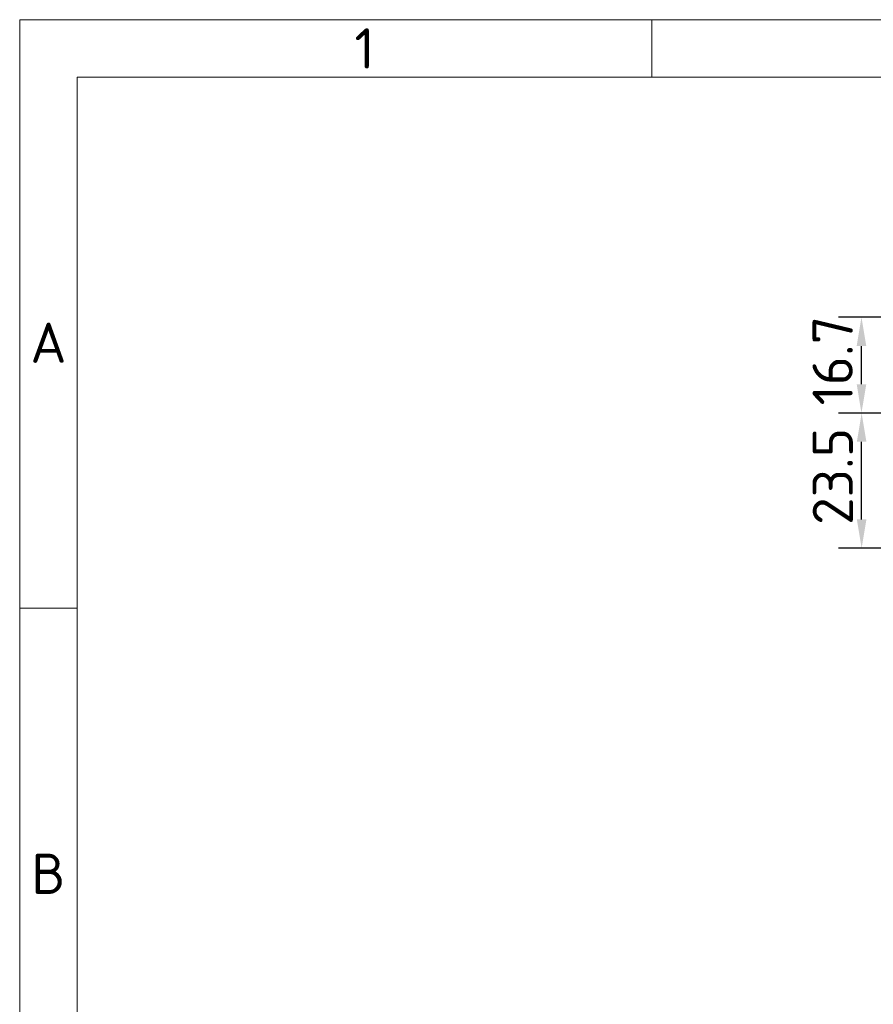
# Model space of a CAD drawing. Header units: millimetres. Extents: x 10 to 830, y 10 to 584.
# Tile 54 of 174: x 10 to 159, y 413 to 584. Entities that reach past the tile are written whole.
import ezdxf

# ---------------------------------------------------------------- set-up
doc = ezdxf.new("R2010")
doc.units = ezdxf.units.MM
doc.header["$LTSCALE"] = 2
doc.layers.add('Bemaßung (ISO)', color=7, linetype='Continuous', lineweight=25)
doc.layers.add('Rahmen (ISO)', color=7, linetype='Continuous', lineweight=70)
doc.styles.add('Bezeichnungstext (ISO)', font='isocpeur.ttf')
doc.styles.add('Notiztext (ISO)', font='isocpeur.ttf')
doc.dimstyles.new('Standard (ISO)', dxfattribs={"dimscale": 2, "dimtxt": 3.5, "dimasz": 2.5, "dimexe": 2, "dimexo": 0, "dimgap": 0.762, "dimtad": 1, "dimtoh": 1, "dimdec": 8, "dimdsep": 46, "dimtxsty": 'Notiztext (ISO)', "dimcen": 0.09, "dimdle": 10, "dimclrd": 256, "dimclre": 256, "dimclrt": 256, "dimadec": 6, "dimazin": 2, "dimtfac": 0.514286, "dimtdec": 3, "dimtmove": 0, "dimatfit": 3, "dimfxl": 1, "dimtolj": 1, "dimlwd": -1, "dimlwe": -1, "dimarcsym": 0})

# ---------------------------------------------------------------- blocks, each defined once
blk = doc.blocks.new('Ränder Basler-A3')
at = {"layer": 'Rahmen (ISO)', "color": 7, "lineweight": 18}
for p, q in [((5, 292), (415, 292)), ((5, 5), (5, 292))]:
    blk.add_line(p, q, dxfattribs=at)
at = {"layer": 'Rahmen (ISO)', "color": 7, "linetype": 'Continuous', "lineweight": 18}
for p, q in [((60, 292), (60, 287)), ((10, 240.833), (5, 240.833))]:
    blk.add_line(p, q, dxfattribs=at)
at = {"layer": 'Rahmen (ISO)', "lineweight": 18}
for p, q in [((10, 287), (10, 240.833)), ((10, 287), (60, 287)), ((60, 287), (110, 287)), ((10, 240.833), (10, 194.667))]:
    blk.add_line(p, q, dxfattribs=at)
at = {"layer": 'Rahmen (ISO)', "char_height": 3.5, "attachment_point": 5, "style": 'Bezeichnungstext (ISO)'}
for s, insert in [('\\fISOCPEUR|b0|i0;{\\H3.5000;1}', (35, 289.5)), ('\\fISOCPEUR|b0|i0;{\\H3.5000;A}', (7.5, 263.917)), ('\\fISOCPEUR|b0|i0;{\\H3.5000;B}', (7.5, 217.75))]:
    blk.add_mtext(s, dxfattribs=dict(at, insert=insert))
blk = doc.blocks.new('*D34')
at = {"layer": 'Bemaßung (ISO)', "transparency": 16777216}
for p, q in [((208.99, 515.61), (152.48, 515.61)), ((156.48, 497.11), (156.48, 510.61)), ((208.49, 492.11), (152.48, 492.11))]:
    blk.add_line(p, q, dxfattribs=at)
for points in [[(155.65, 510.61), (157.31, 510.61), (156.48, 515.61)], [(155.65, 497.11), (157.31, 497.11), (156.48, 492.11)]]:
    blk.add_solid(points, dxfattribs=at)
at = {"layer": 'Defpoints', "color": 0, "transparency": 16777216}
for p in [(156.48, 515.61), (208.99, 515.61), (208.49, 492.11)]:
    blk.add_point(p, dxfattribs=at)
at = {"layer": 'Bemaßung (ISO)', "transparency": 16777216, "insert": (147.96, 496.16), "char_height": 7, "attachment_point": 1, "rotation": 90, "style": 'Notiztext (ISO)'}
blk.add_mtext('\\A1;23.5', dxfattribs=at)
blk = doc.blocks.new('*D35')
at = {"layer": 'Bemaßung (ISO)', "transparency": 16777216}
for p, q in [((181.76, 532.26), (152.45, 532.26)), ((156.45, 520.61), (156.45, 527.26)), ((208.99, 515.61), (152.45, 515.61))]:
    blk.add_line(p, q, dxfattribs=at)
for points in [[(155.62, 527.26), (157.29, 527.26), (156.45, 532.26)], [(155.62, 520.61), (157.29, 520.61), (156.45, 515.61)]]:
    blk.add_solid(points, dxfattribs=at)
at = {"layer": 'Defpoints', "color": 0, "transparency": 16777216}
for p in [(156.45, 532.26), (181.76, 532.26), (208.99, 515.61)]:
    blk.add_point(p, dxfattribs=at)
at = {"layer": 'Bemaßung (ISO)', "transparency": 16777216, "insert": (147.93, 516.93), "char_height": 7, "attachment_point": 1, "rotation": 90, "style": 'Notiztext (ISO)'}
blk.add_mtext('\\A1;16.7', dxfattribs=at)

msp = doc.modelspace()

# ---------------------------------------------------------------- block references
at = {"xscale": 2, "yscale": 2, "zscale": 2}
msp.add_blockref('Ränder Basler-A3', (0, 0), dxfattribs=at)

# ---------------------------------------------------------------- dimensions: what is measured, and where the dimension line sits
at = {"layer": 'Bemaßung (ISO)'}
for base, p1, p2, override, picture, middle in [((156.45417419, 532.2565785), (208.98504723, 515.60654927), (181.7600267, 532.2565785), {"dimgap": 0.762, "dimtoh": 0, "dimdec": 1, "dimtol": 0, "dimlim": 0, "dimtp": 0, "dimtm": 0, "dimtdec": 3, "dimtofl": 0, "dimatfit": 1}, '*D35', (156.45417419, 523.93156388)), ((156.4800429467, 515.6065492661), (208.485047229, 492.1065492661), (208.985047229, 515.6065492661), {"dimgap": 0.762, "dimtoh": 0, "dimdec": 8, "dimtol": 0, "dimlim": 0, "dimtp": 0, "dimtm": 0, "dimtdec": 3, "dimtofl": 0, "dimatfit": 1}, '*D34', (156.4800429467, 503.8565492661))]:
    dim = msp.add_linear_dim(base=base, p1=p1, p2=p2, angle=90, dimstyle='Standard (ISO)', override=override, dxfattribs=at)
    dim.commit()
    dim.dimension.update_dxf_attribs({"geometry": picture, "text_midpoint": middle, "dimtype": 160})

doc.saveas('drawing.dxf')
